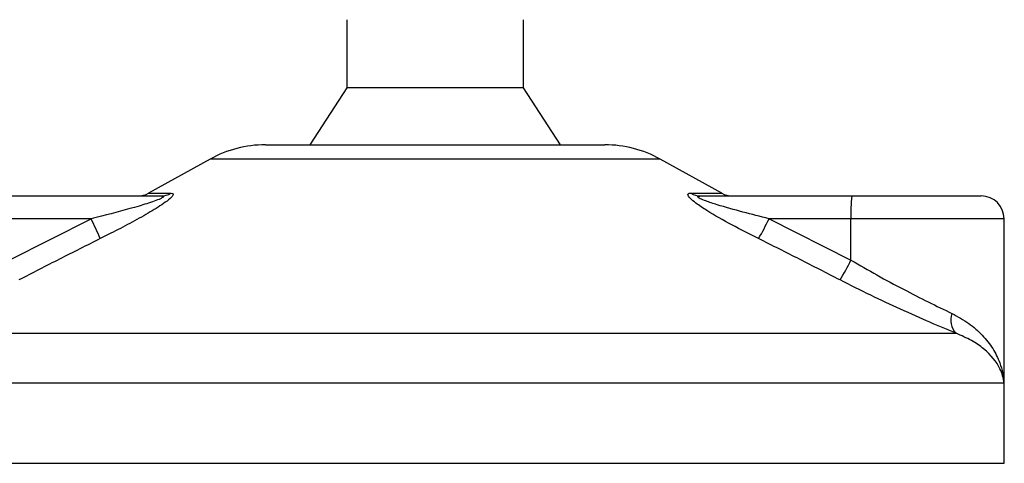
# Model space of a CAD drawing. Header units: millimetres. Extents: x 0 to 420, y 0 to 297.
# Tile 81 of 112: x 211.41 to 213.66, y 203.45 to 204.47. Entities that reach past the tile are written whole.
import ezdxf

# ---------------------------------------------------------------- set-up
doc = ezdxf.new("R2010")
doc.units = ezdxf.units.MM

msp = doc.modelspace()

# ---------------------------------------------------------------- linework, layer by layer
at = {"color": 7, "linetype": 'Continuous', "lineweight": 25}
for p, q in [((212.15695, 204.46543), (212.15695, 204.30916)), ((212.56066, 204.30916), (212.56066, 204.46543)), ((212.15695, 204.30916), (212.0723, 204.17893)), ((212.3518, 204.30916), (212.15695, 204.30916)), ((212.56066, 204.30916), (212.3518, 204.30916)), ((212.64531, 204.17893), (212.56066, 204.30916)), ((211.97031, 204.17893), (212.74729, 204.17893)), ((211.84412, 204.14632), (211.70315, 204.06824)), ((212.87349, 204.14632), (211.84412, 204.14632)), ((213.01445, 204.06824), (212.87349, 204.14632)), ((211.38575, 204.06172), (211.73156, 204.06172)), ((211.70315, 204.06824), (211.75481, 204.06824)), ((212.94366, 204.06824), (213.01445, 204.06824)), ((212.96617, 204.06172), (213.31198, 204.06172)), ((213.31198, 204.06172), (213.60842, 204.06172)), ((211.38394, 203.91499), (211.57131, 204.00963)), ((211.57131, 204.00963), (211.38394, 204.00963)), ((213.12281, 204.00963), (213.31018, 203.91499)), ((213.31018, 204.00963), (213.12281, 204.00963)), ((213.31018, 203.91499), (213.31018, 204.00963)), ((213.66052, 204.00963), (213.31018, 204.00963)), ((213.66052, 203.64109), (213.66052, 204.00963)), ((211.1474, 203.74728), (213.55058, 203.74728)), ((213.66031, 203.63336), (211.05651, 203.63336)), ((213.66109, 203.63336), (213.66031, 203.63336)), ((213.66109, 203.44964), (213.66109, 203.63336)), ((211.05651, 203.44964), (213.66109, 203.44964))]:
    msp.add_line(p, q, dxfattribs=at)
for centre, radius, start, end in [((211.97031, 203.91847), 0.26046, 90, 118.97971), ((212.74729, 203.91847), 0.26046, 61.02029, 90), ((211.67791, 204.11381), 0.05209, 270, 298.97971), ((211.73146, 204.1068), 0.04507, 270.13347, 301.2075), ((212.96631, 204.10434), 0.04262, 237.88298, 269.80326), ((213.03969, 204.11381), 0.05209, 241.02029, 270), ((213.68701, 204.02264), 0.37706, 174.05026, 181.9769), ((213.60842, 204.00963), 0.05209, 0, 90), ((211.01842, 203.72574), 0.62152, 22.54768, 27.17899), ((212.51355, 204.30068), 0.67521, 330.09662, 334.46582), ((212.73547, 204.19886), 0.64099, 329.07178, 333.71276), ((213.58305, 203.77772), 0.04451, 160.12241, 223.14649), ((213.53087, 203.63336), 0.13023, 0, 6.31091)]:
    msp.add_arc(centre, radius, start, end, dxfattribs=at)
for points, knots in [([(211.73156, 204.06172), (211.7329, 204.06168), (211.73506, 204.06162), (211.73694, 204.06101), (211.73743, 204.06007), (211.73621, 204.05869), (211.73375, 204.05712), (211.72762, 204.05407), (211.7103, 204.04754), (211.66526, 204.03372), (211.61626, 204.02084), (211.57942, 204.01165), (211.57131, 204.00963)], [0, 0, 0, 0, 0.0326282, 0.0525244, 0.0758401, 0.1000535, 0.1224526, 0.1468975, 0.2362249, 0.4244765, 0.873292, 1, 1, 1, 1]), ([(211.75481, 204.06824), (211.75673, 204.06798), (211.76061, 204.06745), (211.7591, 204.06263), (211.75151, 204.05478), (211.73341, 204.04118), (211.7016, 204.02163), (211.66048, 203.99883), (211.6233, 203.97953), (211.6005, 203.96811), (211.59242, 203.96406)], [0, 0, 0, 0, 0.0715734, 0.1443473, 0.2083354, 0.3096596, 0.4923301, 0.6911888, 0.8905251, 1, 1, 1, 1]), ([(213.09887, 203.96406), (213.07831, 203.97443), (213.03733, 203.99511), (212.98854, 204.02282), (212.95726, 204.04349), (212.94293, 204.05529), (212.9368, 204.06293), (212.93708, 204.06724), (212.94086, 204.06821), (212.94341, 204.06824), (212.94366, 204.06824)], [0, 0, 0, 0, 0.2791688, 0.5566156, 0.6991027, 0.7915598, 0.8614835, 0.9308082, 0.9932657, 1, 1, 1, 1]), ([(213.12281, 204.00963), (213.10282, 204.01466), (213.06265, 204.02477), (213.01389, 204.03831), (212.98143, 204.04885), (212.9672, 204.05451), (212.96185, 204.05749), (212.9599, 204.05914), (212.95943, 204.06027), (212.96062, 204.06126), (212.9629, 204.06163), (212.9651, 204.06172), (212.96592, 204.06172), (212.96617, 204.06172)], [0, 0, 0, 0, 0.3126385, 0.6283409, 0.7723225, 0.8532102, 0.8895986, 0.904004, 0.9304919, 0.9491875, 0.9821779, 0.994635, 1, 1, 1, 1]), ([(211.59242, 203.96406), (211.56138, 203.94851), (211.49902, 203.91729), (211.43699, 203.88542), (211.40584, 203.86942)], [0, 0, 0, 0, 0.4978543, 1, 1, 1, 1]), ([(213.28532, 203.86942), (213.25446, 203.88528), (213.19247, 203.91715), (213.13016, 203.94838), (213.09887, 203.96406)], [0, 0, 0, 0, 0.497852, 1, 1, 1, 1]), ([(213.31018, 203.91499), (213.33002, 203.90346), (213.37022, 203.88009), (213.43016, 203.84795), (213.48883, 203.81798), (213.52355, 203.80132), (213.54119, 203.79285)], [0, 0, 0, 0, 0.2465936, 0.4996913, 0.7457356, 1, 1, 1, 1]), ([(213.55058, 203.74728), (213.53107, 203.75544), (213.49138, 203.77203), (213.42467, 203.80169), (213.35506, 203.83417), (213.30878, 203.85756), (213.28532, 203.86942)], [0, 0, 0, 0, 0.2463531, 0.5014676, 0.7472632, 1, 1, 1, 1]), ([(213.54119, 203.79285), (213.55452, 203.78559), (213.5812, 203.77106), (213.61194, 203.74314), (213.6358, 203.71256), (213.65388, 203.67579), (213.65948, 203.64896), (213.6603, 203.63349), (213.66031, 203.63336)], [0, 0, 0, 0, 0.181527, 0.3632884, 0.5522832, 0.7413623, 0.9977537, 1, 1, 1, 1]), ([(213.66031, 203.63336), (213.6603, 203.63345), (213.6594, 203.64451), (213.65183, 203.67177), (213.62489, 203.70499), (213.58718, 203.73164), (213.56285, 203.74204), (213.55058, 203.74728)], [0, 0, 0, 0, 0.0022151, 0.258094, 0.6355, 0.8160594, 1, 1, 1, 1]), ([(213.65808, 203.65258), (213.65945, 203.64629), (213.66084, 203.6399), (213.66032, 203.63345), (213.66031, 203.63336)], [0, 0, 0, 0, 0.98527322, 1, 1, 1, 1]), ([(213.66031, 203.63336), (213.66032, 203.63349), (213.66046, 203.63608), (213.66, 203.63865), (213.65956, 203.64109)], [0, 0, 0, 0, 0.0519005, 1, 1, 1, 1])]:
    msp.add_open_spline(points, degree=3, knots=knots, dxfattribs=at)

doc.saveas('drawing.dxf')
